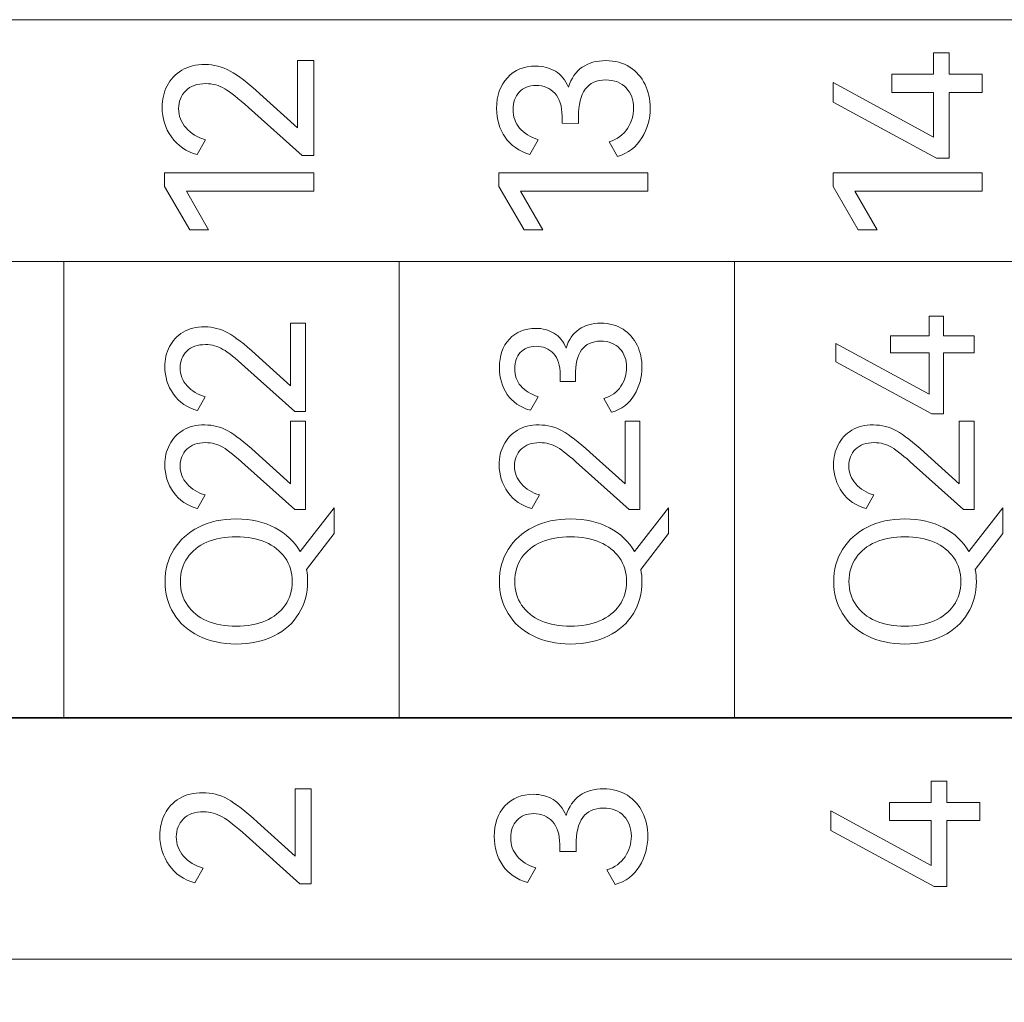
# Model space of a CAD drawing. Header units: millimetres. Extents: x 0 to 427, y 0 to 299.
# Tile 26 of 39: x 133 to 145, y 146 to 158. Entities that reach past the tile are written whole.
import ezdxf

# ---------------------------------------------------------------- set-up
doc = ezdxf.new("R2010")
doc.units = ezdxf.units.MM
doc.header["$LTSCALE"] = 23.1
doc.header["$MEASUREMENT"] = 0
doc.header["$PDSIZE"] = -5
doc.layers.add('IQC尺寸', color=3, linetype='Continuous', lineweight=18)
doc.layers.add('layer 1', color=7, linetype='Continuous')
doc.dimstyles.new('+-0.05', dxfattribs={"dimtxt": 2, "dimasz": 2, "dimexe": 1.25, "dimexo": 0.625, "dimtad": 1, "dimdsep": 46, "dimtxsty": 'Standard', "dimcen": 1.5, "dimdle": 4, "dimadec": 0, "dimazin": 0, "dimtol": 1, "dimtp": 0.05, "dimtm": 0.05, "dimtfac": 1, "dimtmove": 0, "dimatfit": 3, "dimfxl": 1, "dimtolj": 1, "dimarcsym": 0})

# ---------------------------------------------------------------- blocks, each defined once
blk = doc.blocks.new('*D34')
at = {"layer": 'Defpoints', "color": 0}
for p in [(195.984, 164.078), (89.983, 110.187), (195.984, 90.968)]:
    blk.add_point(p, dxfattribs=at)
at = {"layer": 'IQC尺寸', "color": 0, "lineweight": -2}
for p, q in [((195.984, 163.453), (195.984, 89.718)), ((89.983, 109.562), (89.983, 89.718)), ((91.983, 90.968), (193.984, 90.968))]:
    blk.add_line(p, q, dxfattribs=at)
at = {"layer": 'IQC尺寸', "color": 0}
for points in [[(91.983, 91.301), (91.983, 90.635), (89.983, 90.968)], [(193.984, 90.635), (193.984, 91.301), (195.984, 90.968)]]:
    blk.add_solid(points, dxfattribs=at)
at = {"layer": 'IQC尺寸', "color": 0, "insert": (142.984, 92.623), "char_height": 2, "attachment_point": 5}
blk.add_mtext('\\A1;106%%p0.2', dxfattribs=at)

msp = doc.modelspace()

# ---------------------------------------------------------------- linework, layer by layer
at = {"layer": 'layer 1', "lineweight": 9}
for points, knots in [([(125.425, 155.396), (125.425, 155.396), (125.425, 158.328), (125.425, 158.328), (125.425, 158.328), (125.425, 158.328), (162.058, 158.328), (162.058, 158.328), (162.058, 158.328), (162.058, 158.328), (162.058, 155.396), (162.058, 155.396), (162.058, 155.396), (162.058, 155.396), (125.425, 155.396), (125.425, 155.396)], [0, 0, 0, 0, 0.25, 0.25, 0.25, 0.25, 0.5, 0.5, 0.5, 0.5, 0.75, 0.75, 0.75, 0.75, 1, 1, 1, 1]), ([(143.617, 157.667), (143.617, 157.667), (144.123, 157.667), (144.123, 157.667), (144.123, 157.667), (144.123, 157.667), (144.123, 157.926), (144.123, 157.926), (144.123, 157.926), (144.123, 157.926), (144.313, 157.926), (144.313, 157.926), (144.313, 157.926), (144.313, 157.926), (144.313, 157.667), (144.313, 157.667), (144.313, 157.667), (144.313, 157.667), (144.713, 157.667), (144.713, 157.667), (144.713, 157.667), (144.713, 157.667), (144.713, 157.447), (144.713, 157.447), (144.713, 157.447), (144.713, 157.447), (144.313, 157.447), (144.313, 157.447), (144.313, 157.447), (144.313, 157.447), (144.313, 156.647), (144.313, 156.647), (144.313, 156.647), (144.313, 156.647), (144.16, 156.647), (144.16, 156.647), (144.16, 156.647), (144.16, 156.647), (142.903, 157.326), (142.903, 157.326), (142.903, 157.326), (142.903, 157.326), (142.903, 157.566), (142.903, 157.566), (142.903, 157.566), (142.903, 157.566), (144.123, 156.904), (144.123, 156.904), (144.123, 156.904), (144.123, 156.904), (144.123, 157.447), (144.123, 157.447), (144.123, 157.447), (144.123, 157.447), (143.617, 157.447), (143.617, 157.447), (143.617, 157.447), (143.617, 157.447), (143.617, 157.667), (143.617, 157.667)], [0, 0, 0, 0, 0.066667, 0.066667, 0.066667, 0.066667, 0.133333, 0.133333, 0.133333, 0.133333, 0.2, 0.2, 0.2, 0.2, 0.266667, 0.266667, 0.266667, 0.266667, 0.333333, 0.333333, 0.333333, 0.333333, 0.4, 0.4, 0.4, 0.4, 0.466667, 0.466667, 0.466667, 0.466667, 0.533333, 0.533333, 0.533333, 0.533333, 0.6, 0.6, 0.6, 0.6, 0.666667, 0.666667, 0.666667, 0.666667, 0.733333, 0.733333, 0.733333, 0.733333, 0.8, 0.8, 0.8, 0.8, 0.866667, 0.866667, 0.866667, 0.866667, 0.933333, 0.933333, 0.933333, 0.933333, 1, 1, 1, 1]), ([(136.402, 157.015), (136.402, 157.015), (136.402, 157.832), (136.402, 157.832), (136.402, 157.832), (136.402, 157.832), (136.598, 157.832), (136.598, 157.832), (136.598, 157.832), (136.598, 157.832), (136.598, 156.679), (136.598, 156.679), (136.598, 156.679), (136.598, 156.679), (136.457, 156.679), (136.457, 156.679), (136.457, 156.679), (136.457, 156.679), (135.805, 157.264), (135.805, 157.264), (135.805, 157.264), (135.683, 157.374), (135.587, 157.451), (135.517, 157.491), (135.517, 157.491), (135.448, 157.532), (135.371, 157.553), (135.289, 157.553), (135.289, 157.553), (135.183, 157.553), (135.101, 157.524), (135.044, 157.467), (135.044, 157.467), (134.987, 157.41), (134.958, 157.337), (134.958, 157.249), (134.958, 157.249), (134.958, 157.161), (134.988, 157.082), (135.048, 157.015), (135.048, 157.015), (135.108, 156.948), (135.188, 156.899), (135.286, 156.869), (135.286, 156.869), (135.286, 156.869), (135.185, 156.691), (135.185, 156.691), (135.185, 156.691), (135.05, 156.728), (134.945, 156.799), (134.87, 156.906), (134.87, 156.906), (134.795, 157.013), (134.758, 157.133), (134.758, 157.264), (134.758, 157.264), (134.758, 157.36), (134.778, 157.447), (134.818, 157.526), (134.818, 157.526), (134.859, 157.605), (134.918, 157.668), (134.996, 157.715), (134.996, 157.715), (135.074, 157.762), (135.169, 157.785), (135.279, 157.785), (135.279, 157.785), (135.386, 157.785), (135.488, 157.758), (135.583, 157.706), (135.583, 157.706), (135.678, 157.654), (135.799, 157.56), (135.943, 157.43), (135.943, 157.43), (135.943, 157.43), (136.402, 157.015), (136.402, 157.015)], [0, 0, 0, 0, 0.05, 0.05, 0.05, 0.05, 0.1, 0.1, 0.1, 0.1, 0.15, 0.15, 0.15, 0.15, 0.2, 0.2, 0.2, 0.2, 0.25, 0.25, 0.25, 0.25, 0.3, 0.3, 0.3, 0.3, 0.35, 0.35, 0.35, 0.35, 0.4, 0.4, 0.4, 0.4, 0.45, 0.45, 0.45, 0.45, 0.5, 0.5, 0.5, 0.5, 0.55, 0.55, 0.55, 0.55, 0.6, 0.6, 0.6, 0.6, 0.65, 0.65, 0.65, 0.65, 0.7, 0.7, 0.7, 0.7, 0.75, 0.75, 0.75, 0.75, 0.8, 0.8, 0.8, 0.8, 0.85, 0.85, 0.85, 0.85, 0.9, 0.9, 0.9, 0.9, 0.95, 0.95, 0.95, 0.95, 1, 1, 1, 1]), ([(139.69, 157.509), (139.724, 157.617), (139.78, 157.698), (139.858, 157.752), (139.858, 157.752), (139.935, 157.805), (140.031, 157.832), (140.144, 157.832), (140.144, 157.832), (140.256, 157.832), (140.353, 157.805), (140.434, 157.753), (140.434, 157.753), (140.515, 157.701), (140.578, 157.63), (140.62, 157.543), (140.62, 157.543), (140.661, 157.457), (140.683, 157.361), (140.683, 157.257), (140.683, 157.257), (140.683, 157.125), (140.649, 157.004), (140.581, 156.893), (140.581, 156.893), (140.514, 156.782), (140.415, 156.707), (140.285, 156.669), (140.285, 156.669), (140.285, 156.669), (140.184, 156.847), (140.184, 156.847), (140.184, 156.847), (140.282, 156.878), (140.357, 156.933), (140.407, 157.009), (140.407, 157.009), (140.457, 157.085), (140.482, 157.168), (140.482, 157.257), (140.482, 157.257), (140.482, 157.354), (140.452, 157.436), (140.392, 157.5), (140.392, 157.5), (140.333, 157.565), (140.249, 157.598), (140.142, 157.598), (140.142, 157.598), (139.921, 157.598), (139.811, 157.446), (139.811, 157.146), (139.811, 157.146), (139.811, 157.146), (139.811, 157.069), (139.811, 157.069), (139.811, 157.069), (139.811, 157.069), (139.613, 157.072), (139.613, 157.072), (139.613, 157.072), (139.613, 157.072), (139.613, 157.158), (139.613, 157.158), (139.613, 157.158), (139.613, 157.28), (139.583, 157.373), (139.524, 157.436), (139.524, 157.436), (139.466, 157.499), (139.389, 157.531), (139.297, 157.531), (139.297, 157.531), (139.21, 157.531), (139.142, 157.504), (139.092, 157.449), (139.092, 157.449), (139.043, 157.395), (139.018, 157.325), (139.018, 157.24), (139.018, 157.24), (139.018, 157.151), (139.045, 157.075), (139.097, 157.014), (139.097, 157.014), (139.149, 156.952), (139.226, 156.905), (139.324, 156.872), (139.324, 156.872), (139.324, 156.872), (139.223, 156.694), (139.223, 156.694), (139.223, 156.694), (139.09, 156.733), (138.988, 156.803), (138.921, 156.903), (138.921, 156.903), (138.853, 157.002), (138.818, 157.119), (138.818, 157.252), (138.818, 157.252), (138.818, 157.407), (138.862, 157.531), (138.949, 157.625), (138.949, 157.625), (139.036, 157.719), (139.151, 157.766), (139.292, 157.766), (139.292, 157.766), (139.383, 157.766), (139.463, 157.744), (139.532, 157.703), (139.532, 157.703), (139.601, 157.661), (139.654, 157.596), (139.69, 157.509)], [0, 0, 0, 0, 0.034483, 0.034483, 0.034483, 0.034483, 0.068966, 0.068966, 0.068966, 0.068966, 0.103448, 0.103448, 0.103448, 0.103448, 0.137931, 0.137931, 0.137931, 0.137931, 0.172414, 0.172414, 0.172414, 0.172414, 0.206897, 0.206897, 0.206897, 0.206897, 0.241379, 0.241379, 0.241379, 0.241379, 0.275862, 0.275862, 0.275862, 0.275862, 0.310345, 0.310345, 0.310345, 0.310345, 0.344828, 0.344828, 0.344828, 0.344828, 0.37931, 0.37931, 0.37931, 0.37931, 0.413793, 0.413793, 0.413793, 0.413793, 0.448276, 0.448276, 0.448276, 0.448276, 0.482759, 0.482759, 0.482759, 0.482759, 0.517241, 0.517241, 0.517241, 0.517241, 0.551724, 0.551724, 0.551724, 0.551724, 0.586207, 0.586207, 0.586207, 0.586207, 0.62069, 0.62069, 0.62069, 0.62069, 0.655172, 0.655172, 0.655172, 0.655172, 0.689655, 0.689655, 0.689655, 0.689655, 0.724138, 0.724138, 0.724138, 0.724138, 0.758621, 0.758621, 0.758621, 0.758621, 0.793103, 0.793103, 0.793103, 0.793103, 0.827586, 0.827586, 0.827586, 0.827586, 0.862069, 0.862069, 0.862069, 0.862069, 0.896552, 0.896552, 0.896552, 0.896552, 0.931034, 0.931034, 0.931034, 0.931034, 0.965517, 0.965517, 0.965517, 0.965517, 1, 1, 1, 1]), ([(135.321, 155.778), (135.321, 155.778), (135.094, 155.778), (135.094, 155.778), (135.094, 155.778), (135.094, 155.778), (134.787, 156.304), (134.787, 156.304), (134.787, 156.304), (134.787, 156.304), (134.787, 156.472), (134.787, 156.472), (134.787, 156.472), (134.787, 156.472), (136.598, 156.472), (136.598, 156.472), (136.598, 156.472), (136.598, 156.472), (136.598, 156.249), (136.598, 156.249), (136.598, 156.249), (136.598, 156.249), (135.052, 156.249), (135.052, 156.249), (135.052, 156.249), (135.052, 156.249), (135.321, 155.778), (135.321, 155.778)], [0, 0, 0, 0, 0.142857, 0.142857, 0.142857, 0.142857, 0.285714, 0.285714, 0.285714, 0.285714, 0.428571, 0.428571, 0.428571, 0.428571, 0.571429, 0.571429, 0.571429, 0.571429, 0.714286, 0.714286, 0.714286, 0.714286, 0.857143, 0.857143, 0.857143, 0.857143, 1, 1, 1, 1]), ([(139.379, 155.778), (139.379, 155.778), (139.151, 155.778), (139.151, 155.778), (139.151, 155.778), (139.151, 155.778), (138.845, 156.304), (138.845, 156.304), (138.845, 156.304), (138.845, 156.304), (138.845, 156.472), (138.845, 156.472), (138.845, 156.472), (138.845, 156.472), (140.655, 156.472), (140.655, 156.472), (140.655, 156.472), (140.655, 156.472), (140.655, 156.249), (140.655, 156.249), (140.655, 156.249), (140.655, 156.249), (139.11, 156.249), (139.11, 156.249), (139.11, 156.249), (139.11, 156.249), (139.379, 155.778), (139.379, 155.778)], [0, 0, 0, 0, 0.142857, 0.142857, 0.142857, 0.142857, 0.285714, 0.285714, 0.285714, 0.285714, 0.428571, 0.428571, 0.428571, 0.428571, 0.571429, 0.571429, 0.571429, 0.571429, 0.714286, 0.714286, 0.714286, 0.714286, 0.857143, 0.857143, 0.857143, 0.857143, 1, 1, 1, 1]), ([(143.436, 155.778), (143.436, 155.778), (143.209, 155.778), (143.209, 155.778), (143.209, 155.778), (143.209, 155.778), (142.903, 156.304), (142.903, 156.304), (142.903, 156.304), (142.903, 156.304), (142.903, 156.472), (142.903, 156.472), (142.903, 156.472), (142.903, 156.472), (144.713, 156.472), (144.713, 156.472), (144.713, 156.472), (144.713, 156.472), (144.713, 156.249), (144.713, 156.249), (144.713, 156.249), (144.713, 156.249), (143.167, 156.249), (143.167, 156.249), (143.167, 156.249), (143.167, 156.249), (143.436, 155.778), (143.436, 155.778)], [0, 0, 0, 0, 0.142857, 0.142857, 0.142857, 0.142857, 0.285714, 0.285714, 0.285714, 0.285714, 0.428571, 0.428571, 0.428571, 0.428571, 0.571429, 0.571429, 0.571429, 0.571429, 0.714286, 0.714286, 0.714286, 0.714286, 0.857143, 0.857143, 0.857143, 0.857143, 1, 1, 1, 1]), ([(162.058, 155.396), (162.058, 155.396), (157.987, 155.396), (157.987, 155.396), (157.987, 155.396), (157.987, 155.396), (153.917, 155.396), (153.917, 155.396), (153.917, 155.396), (153.917, 155.396), (149.847, 155.396), (149.847, 155.396), (149.847, 155.396), (149.847, 155.396), (145.776, 155.396), (145.776, 155.396), (145.776, 155.396), (145.776, 155.396), (141.706, 155.396), (141.706, 155.396), (141.706, 155.396), (141.706, 155.396), (137.636, 155.396), (137.636, 155.396), (137.636, 155.396), (137.636, 155.396), (133.565, 155.396), (133.565, 155.396), (133.565, 155.396), (133.565, 155.396), (129.495, 155.396), (129.495, 155.396), (129.495, 155.396), (129.495, 155.396), (125.425, 155.396), (125.425, 155.396)], [0, 0, 0, 0, 0.111111, 0.111111, 0.111111, 0.111111, 0.222222, 0.222222, 0.222222, 0.222222, 0.333333, 0.333333, 0.333333, 0.333333, 0.444444, 0.444444, 0.444444, 0.444444, 0.555556, 0.555556, 0.555556, 0.555556, 0.666667, 0.666667, 0.666667, 0.666667, 0.777778, 0.777778, 0.777778, 0.777778, 0.888889, 0.888889, 0.888889, 0.888889, 1, 1, 1, 1]), ([(143.599, 154.491), (143.599, 154.491), (144.069, 154.491), (144.069, 154.491), (144.069, 154.491), (144.069, 154.491), (144.069, 154.732), (144.069, 154.732), (144.069, 154.732), (144.069, 154.732), (144.245, 154.732), (144.245, 154.732), (144.245, 154.732), (144.245, 154.732), (144.245, 154.491), (144.245, 154.491), (144.245, 154.491), (144.245, 154.491), (144.617, 154.491), (144.617, 154.491), (144.617, 154.491), (144.617, 154.491), (144.617, 154.287), (144.617, 154.287), (144.617, 154.287), (144.617, 154.287), (144.245, 154.287), (144.245, 154.287), (144.245, 154.287), (144.245, 154.287), (144.245, 153.544), (144.245, 153.544), (144.245, 153.544), (144.245, 153.544), (144.103, 153.544), (144.103, 153.544), (144.103, 153.544), (144.103, 153.544), (142.936, 154.175), (142.936, 154.175), (142.936, 154.175), (142.936, 154.175), (142.936, 154.397), (142.936, 154.397), (142.936, 154.397), (142.936, 154.397), (144.069, 153.783), (144.069, 153.783), (144.069, 153.783), (144.069, 153.783), (144.069, 154.287), (144.069, 154.287), (144.069, 154.287), (144.069, 154.287), (143.599, 154.287), (143.599, 154.287), (143.599, 154.287), (143.599, 154.287), (143.599, 154.491), (143.599, 154.491)], [0, 0, 0, 0, 0.066667, 0.066667, 0.066667, 0.066667, 0.133333, 0.133333, 0.133333, 0.133333, 0.2, 0.2, 0.2, 0.2, 0.266667, 0.266667, 0.266667, 0.266667, 0.333333, 0.333333, 0.333333, 0.333333, 0.4, 0.4, 0.4, 0.4, 0.466667, 0.466667, 0.466667, 0.466667, 0.533333, 0.533333, 0.533333, 0.533333, 0.6, 0.6, 0.6, 0.6, 0.666667, 0.666667, 0.666667, 0.666667, 0.733333, 0.733333, 0.733333, 0.733333, 0.8, 0.8, 0.8, 0.8, 0.866667, 0.866667, 0.866667, 0.866667, 0.933333, 0.933333, 0.933333, 0.933333, 1, 1, 1, 1]), ([(136.318, 153.886), (136.318, 153.886), (136.318, 154.645), (136.318, 154.645), (136.318, 154.645), (136.318, 154.645), (136.499, 154.645), (136.499, 154.645), (136.499, 154.645), (136.499, 154.645), (136.499, 153.574), (136.499, 153.574), (136.499, 153.574), (136.499, 153.574), (136.368, 153.574), (136.368, 153.574), (136.368, 153.574), (136.368, 153.574), (135.763, 154.117), (135.763, 154.117), (135.763, 154.117), (135.65, 154.22), (135.561, 154.29), (135.496, 154.328), (135.496, 154.328), (135.431, 154.367), (135.36, 154.386), (135.284, 154.386), (135.284, 154.386), (135.186, 154.386), (135.11, 154.359), (135.057, 154.306), (135.057, 154.306), (135.003, 154.252), (134.976, 154.185), (134.976, 154.104), (134.976, 154.104), (134.976, 154.021), (135.004, 153.949), (135.06, 153.886), (135.06, 153.886), (135.116, 153.823), (135.19, 153.778), (135.281, 153.751), (135.281, 153.751), (135.281, 153.751), (135.187, 153.585), (135.187, 153.585), (135.187, 153.585), (135.062, 153.619), (134.965, 153.686), (134.895, 153.785), (134.895, 153.785), (134.825, 153.884), (134.791, 153.995), (134.791, 154.117), (134.791, 154.117), (134.791, 154.206), (134.809, 154.287), (134.847, 154.361), (134.847, 154.361), (134.884, 154.434), (134.939, 154.492), (135.012, 154.536), (135.012, 154.536), (135.085, 154.58), (135.172, 154.601), (135.275, 154.601), (135.275, 154.601), (135.374, 154.601), (135.468, 154.577), (135.557, 154.528), (135.557, 154.528), (135.645, 154.479), (135.757, 154.393), (135.891, 154.271), (135.891, 154.271), (135.891, 154.271), (136.318, 153.886), (136.318, 153.886)], [0, 0, 0, 0, 0.05, 0.05, 0.05, 0.05, 0.1, 0.1, 0.1, 0.1, 0.15, 0.15, 0.15, 0.15, 0.2, 0.2, 0.2, 0.2, 0.25, 0.25, 0.25, 0.25, 0.3, 0.3, 0.3, 0.3, 0.35, 0.35, 0.35, 0.35, 0.4, 0.4, 0.4, 0.4, 0.45, 0.45, 0.45, 0.45, 0.5, 0.5, 0.5, 0.5, 0.55, 0.55, 0.55, 0.55, 0.6, 0.6, 0.6, 0.6, 0.65, 0.65, 0.65, 0.65, 0.7, 0.7, 0.7, 0.7, 0.75, 0.75, 0.75, 0.75, 0.8, 0.8, 0.8, 0.8, 0.85, 0.85, 0.85, 0.85, 0.9, 0.9, 0.9, 0.9, 0.95, 0.95, 0.95, 0.95, 1, 1, 1, 1]), ([(139.661, 154.344), (139.693, 154.445), (139.745, 154.521), (139.817, 154.57), (139.817, 154.57), (139.889, 154.62), (139.978, 154.645), (140.083, 154.645), (140.083, 154.645), (140.187, 154.645), (140.277, 154.62), (140.353, 154.572), (140.353, 154.572), (140.428, 154.523), (140.486, 154.458), (140.525, 154.377), (140.525, 154.377), (140.564, 154.296), (140.583, 154.207), (140.583, 154.111), (140.583, 154.111), (140.583, 153.988), (140.552, 153.876), (140.489, 153.772), (140.489, 153.772), (140.426, 153.669), (140.335, 153.6), (140.214, 153.565), (140.214, 153.565), (140.214, 153.565), (140.12, 153.73), (140.12, 153.73), (140.12, 153.73), (140.212, 153.759), (140.281, 153.809), (140.327, 153.88), (140.327, 153.88), (140.374, 153.951), (140.397, 154.028), (140.397, 154.111), (140.397, 154.111), (140.397, 154.201), (140.369, 154.276), (140.314, 154.336), (140.314, 154.336), (140.258, 154.397), (140.18, 154.427), (140.081, 154.427), (140.081, 154.427), (139.876, 154.427), (139.774, 154.287), (139.774, 154.007), (139.774, 154.007), (139.774, 154.007), (139.774, 153.936), (139.774, 153.936), (139.774, 153.936), (139.774, 153.936), (139.59, 153.939), (139.59, 153.939), (139.59, 153.939), (139.59, 153.939), (139.59, 154.019), (139.59, 154.019), (139.59, 154.019), (139.59, 154.132), (139.563, 154.218), (139.508, 154.277), (139.508, 154.277), (139.453, 154.336), (139.382, 154.365), (139.297, 154.365), (139.297, 154.365), (139.216, 154.365), (139.152, 154.34), (139.106, 154.289), (139.106, 154.289), (139.06, 154.239), (139.038, 154.174), (139.038, 154.095), (139.038, 154.095), (139.038, 154.012), (139.062, 153.942), (139.111, 153.885), (139.111, 153.885), (139.16, 153.827), (139.23, 153.783), (139.322, 153.753), (139.322, 153.753), (139.322, 153.753), (139.228, 153.588), (139.228, 153.588), (139.228, 153.588), (139.104, 153.624), (139.01, 153.689), (138.947, 153.782), (138.947, 153.782), (138.884, 153.874), (138.852, 153.982), (138.852, 154.106), (138.852, 154.106), (138.852, 154.25), (138.892, 154.365), (138.973, 154.452), (138.973, 154.452), (139.054, 154.539), (139.161, 154.583), (139.292, 154.583), (139.292, 154.583), (139.376, 154.583), (139.45, 154.563), (139.514, 154.524), (139.514, 154.524), (139.579, 154.486), (139.628, 154.426), (139.661, 154.344)], [0, 0, 0, 0, 0.034483, 0.034483, 0.034483, 0.034483, 0.068966, 0.068966, 0.068966, 0.068966, 0.103448, 0.103448, 0.103448, 0.103448, 0.137931, 0.137931, 0.137931, 0.137931, 0.172414, 0.172414, 0.172414, 0.172414, 0.206897, 0.206897, 0.206897, 0.206897, 0.241379, 0.241379, 0.241379, 0.241379, 0.275862, 0.275862, 0.275862, 0.275862, 0.310345, 0.310345, 0.310345, 0.310345, 0.344828, 0.344828, 0.344828, 0.344828, 0.37931, 0.37931, 0.37931, 0.37931, 0.413793, 0.413793, 0.413793, 0.413793, 0.448276, 0.448276, 0.448276, 0.448276, 0.482759, 0.482759, 0.482759, 0.482759, 0.517241, 0.517241, 0.517241, 0.517241, 0.551724, 0.551724, 0.551724, 0.551724, 0.586207, 0.586207, 0.586207, 0.586207, 0.62069, 0.62069, 0.62069, 0.62069, 0.655172, 0.655172, 0.655172, 0.655172, 0.689655, 0.689655, 0.689655, 0.689655, 0.724138, 0.724138, 0.724138, 0.724138, 0.758621, 0.758621, 0.758621, 0.758621, 0.793103, 0.793103, 0.793103, 0.793103, 0.827586, 0.827586, 0.827586, 0.827586, 0.862069, 0.862069, 0.862069, 0.862069, 0.896552, 0.896552, 0.896552, 0.896552, 0.931034, 0.931034, 0.931034, 0.931034, 0.965517, 0.965517, 0.965517, 0.965517, 1, 1, 1, 1]), ([(136.318, 152.696), (136.318, 152.696), (136.318, 153.455), (136.318, 153.455), (136.318, 153.455), (136.318, 153.455), (136.499, 153.455), (136.499, 153.455), (136.499, 153.455), (136.499, 153.455), (136.499, 152.384), (136.499, 152.384), (136.499, 152.384), (136.499, 152.384), (136.368, 152.384), (136.368, 152.384), (136.368, 152.384), (136.368, 152.384), (135.763, 152.928), (135.763, 152.928), (135.763, 152.928), (135.65, 153.03), (135.561, 153.1), (135.496, 153.139), (135.496, 153.139), (135.431, 153.177), (135.36, 153.196), (135.284, 153.196), (135.284, 153.196), (135.186, 153.196), (135.11, 153.169), (135.057, 153.116), (135.057, 153.116), (135.003, 153.062), (134.976, 152.995), (134.976, 152.914), (134.976, 152.914), (134.976, 152.831), (135.004, 152.759), (135.06, 152.696), (135.06, 152.696), (135.116, 152.633), (135.19, 152.588), (135.281, 152.561), (135.281, 152.561), (135.281, 152.561), (135.187, 152.396), (135.187, 152.396), (135.187, 152.396), (135.062, 152.429), (134.965, 152.496), (134.895, 152.595), (134.895, 152.595), (134.825, 152.694), (134.791, 152.805), (134.791, 152.928), (134.791, 152.928), (134.791, 153.016), (134.809, 153.097), (134.847, 153.171), (134.847, 153.171), (134.884, 153.244), (134.939, 153.302), (135.012, 153.346), (135.012, 153.346), (135.085, 153.39), (135.172, 153.411), (135.275, 153.411), (135.275, 153.411), (135.374, 153.411), (135.468, 153.387), (135.557, 153.338), (135.557, 153.338), (135.645, 153.289), (135.757, 153.204), (135.891, 153.081), (135.891, 153.081), (135.891, 153.081), (136.318, 152.696), (136.318, 152.696)], [0, 0, 0, 0, 0.05, 0.05, 0.05, 0.05, 0.1, 0.1, 0.1, 0.1, 0.15, 0.15, 0.15, 0.15, 0.2, 0.2, 0.2, 0.2, 0.25, 0.25, 0.25, 0.25, 0.3, 0.3, 0.3, 0.3, 0.35, 0.35, 0.35, 0.35, 0.4, 0.4, 0.4, 0.4, 0.45, 0.45, 0.45, 0.45, 0.5, 0.5, 0.5, 0.5, 0.55, 0.55, 0.55, 0.55, 0.6, 0.6, 0.6, 0.6, 0.65, 0.65, 0.65, 0.65, 0.7, 0.7, 0.7, 0.7, 0.75, 0.75, 0.75, 0.75, 0.8, 0.8, 0.8, 0.8, 0.85, 0.85, 0.85, 0.85, 0.9, 0.9, 0.9, 0.9, 0.95, 0.95, 0.95, 0.95, 1, 1, 1, 1]), ([(140.377, 152.696), (140.377, 152.696), (140.377, 153.455), (140.377, 153.455), (140.377, 153.455), (140.377, 153.455), (140.558, 153.455), (140.558, 153.455), (140.558, 153.455), (140.558, 153.455), (140.558, 152.384), (140.558, 152.384), (140.558, 152.384), (140.558, 152.384), (140.427, 152.384), (140.427, 152.384), (140.427, 152.384), (140.427, 152.384), (139.822, 152.928), (139.822, 152.928), (139.822, 152.928), (139.709, 153.03), (139.62, 153.1), (139.555, 153.139), (139.555, 153.139), (139.49, 153.177), (139.419, 153.196), (139.343, 153.196), (139.343, 153.196), (139.245, 153.196), (139.169, 153.169), (139.115, 153.116), (139.115, 153.116), (139.062, 153.062), (139.035, 152.995), (139.035, 152.914), (139.035, 152.914), (139.035, 152.831), (139.063, 152.759), (139.119, 152.696), (139.119, 152.696), (139.175, 152.633), (139.248, 152.588), (139.34, 152.561), (139.34, 152.561), (139.34, 152.561), (139.246, 152.396), (139.246, 152.396), (139.246, 152.396), (139.121, 152.429), (139.023, 152.496), (138.954, 152.595), (138.954, 152.595), (138.884, 152.694), (138.849, 152.805), (138.849, 152.928), (138.849, 152.928), (138.849, 153.016), (138.868, 153.097), (138.906, 153.171), (138.906, 153.171), (138.943, 153.244), (138.998, 153.302), (139.071, 153.346), (139.071, 153.346), (139.143, 153.39), (139.231, 153.411), (139.333, 153.411), (139.333, 153.411), (139.433, 153.411), (139.527, 153.387), (139.615, 153.338), (139.615, 153.338), (139.704, 153.289), (139.816, 153.204), (139.95, 153.081), (139.95, 153.081), (139.95, 153.081), (140.377, 152.696), (140.377, 152.696)], [0, 0, 0, 0, 0.05, 0.05, 0.05, 0.05, 0.1, 0.1, 0.1, 0.1, 0.15, 0.15, 0.15, 0.15, 0.2, 0.2, 0.2, 0.2, 0.25, 0.25, 0.25, 0.25, 0.3, 0.3, 0.3, 0.3, 0.35, 0.35, 0.35, 0.35, 0.4, 0.4, 0.4, 0.4, 0.45, 0.45, 0.45, 0.45, 0.5, 0.5, 0.5, 0.5, 0.55, 0.55, 0.55, 0.55, 0.6, 0.6, 0.6, 0.6, 0.65, 0.65, 0.65, 0.65, 0.7, 0.7, 0.7, 0.7, 0.75, 0.75, 0.75, 0.75, 0.8, 0.8, 0.8, 0.8, 0.85, 0.85, 0.85, 0.85, 0.9, 0.9, 0.9, 0.9, 0.95, 0.95, 0.95, 0.95, 1, 1, 1, 1]), ([(144.435, 152.696), (144.435, 152.696), (144.435, 153.455), (144.435, 153.455), (144.435, 153.455), (144.435, 153.455), (144.617, 153.455), (144.617, 153.455), (144.617, 153.455), (144.617, 153.455), (144.617, 152.384), (144.617, 152.384), (144.617, 152.384), (144.617, 152.384), (144.486, 152.384), (144.486, 152.384), (144.486, 152.384), (144.486, 152.384), (143.881, 152.928), (143.881, 152.928), (143.881, 152.928), (143.767, 153.03), (143.678, 153.1), (143.613, 153.139), (143.613, 153.139), (143.548, 153.177), (143.478, 153.196), (143.401, 153.196), (143.401, 153.196), (143.303, 153.196), (143.228, 153.169), (143.174, 153.116), (143.174, 153.116), (143.121, 153.062), (143.094, 152.995), (143.094, 152.914), (143.094, 152.914), (143.094, 152.831), (143.122, 152.759), (143.178, 152.696), (143.178, 152.696), (143.234, 152.633), (143.307, 152.588), (143.399, 152.561), (143.399, 152.561), (143.399, 152.561), (143.305, 152.396), (143.305, 152.396), (143.305, 152.396), (143.18, 152.429), (143.082, 152.496), (143.013, 152.595), (143.013, 152.595), (142.943, 152.694), (142.908, 152.805), (142.908, 152.928), (142.908, 152.928), (142.908, 153.016), (142.927, 153.097), (142.964, 153.171), (142.964, 153.171), (143.002, 153.244), (143.057, 153.302), (143.13, 153.346), (143.13, 153.346), (143.202, 153.39), (143.29, 153.411), (143.392, 153.411), (143.392, 153.411), (143.492, 153.411), (143.586, 153.387), (143.674, 153.338), (143.674, 153.338), (143.763, 153.289), (143.874, 153.204), (144.009, 153.081), (144.009, 153.081), (144.009, 153.081), (144.435, 152.696), (144.435, 152.696)], [0, 0, 0, 0, 0.05, 0.05, 0.05, 0.05, 0.1, 0.1, 0.1, 0.1, 0.15, 0.15, 0.15, 0.15, 0.2, 0.2, 0.2, 0.2, 0.25, 0.25, 0.25, 0.25, 0.3, 0.3, 0.3, 0.3, 0.35, 0.35, 0.35, 0.35, 0.4, 0.4, 0.4, 0.4, 0.45, 0.45, 0.45, 0.45, 0.5, 0.5, 0.5, 0.5, 0.55, 0.55, 0.55, 0.55, 0.6, 0.6, 0.6, 0.6, 0.65, 0.65, 0.65, 0.65, 0.7, 0.7, 0.7, 0.7, 0.75, 0.75, 0.75, 0.75, 0.8, 0.8, 0.8, 0.8, 0.85, 0.85, 0.85, 0.85, 0.9, 0.9, 0.9, 0.9, 0.95, 0.95, 0.95, 0.95, 1, 1, 1, 1]), ([(136.848, 152.403), (136.848, 152.403), (136.848, 152.095), (136.848, 152.095), (136.848, 152.095), (136.848, 152.095), (136.511, 151.655), (136.511, 151.655), (136.511, 151.655), (136.52, 151.608), (136.524, 151.56), (136.524, 151.511), (136.524, 151.511), (136.524, 151.367), (136.489, 151.237), (136.419, 151.122), (136.419, 151.122), (136.348, 151.007), (136.248, 150.916), (136.116, 150.85), (136.116, 150.85), (135.985, 150.785), (135.832, 150.752), (135.657, 150.752), (135.657, 150.752), (135.485, 150.752), (135.333, 150.785), (135.201, 150.85), (135.201, 150.85), (135.07, 150.916), (134.969, 151.007), (134.898, 151.122), (134.898, 151.122), (134.828, 151.237), (134.793, 151.367), (134.793, 151.511), (134.793, 151.511), (134.793, 151.654), (134.829, 151.784), (134.9, 151.899), (134.9, 151.899), (134.971, 152.015), (135.072, 152.105), (135.202, 152.171), (135.202, 152.171), (135.333, 152.237), (135.485, 152.27), (135.657, 152.27), (135.657, 152.27), (135.838, 152.27), (135.995, 152.234), (136.129, 152.163), (136.129, 152.163), (136.262, 152.092), (136.364, 151.995), (136.433, 151.873), (136.433, 151.873), (136.433, 151.873), (136.848, 152.403), (136.848, 152.403)], [0, 0, 0, 0, 0.066667, 0.066667, 0.066667, 0.066667, 0.133333, 0.133333, 0.133333, 0.133333, 0.2, 0.2, 0.2, 0.2, 0.266667, 0.266667, 0.266667, 0.266667, 0.333333, 0.333333, 0.333333, 0.333333, 0.4, 0.4, 0.4, 0.4, 0.466667, 0.466667, 0.466667, 0.466667, 0.533333, 0.533333, 0.533333, 0.533333, 0.6, 0.6, 0.6, 0.6, 0.666667, 0.666667, 0.666667, 0.666667, 0.733333, 0.733333, 0.733333, 0.733333, 0.8, 0.8, 0.8, 0.8, 0.866667, 0.866667, 0.866667, 0.866667, 0.933333, 0.933333, 0.933333, 0.933333, 1, 1, 1, 1]), ([(140.906, 152.403), (140.906, 152.403), (140.906, 152.095), (140.906, 152.095), (140.906, 152.095), (140.906, 152.095), (140.569, 151.655), (140.569, 151.655), (140.569, 151.655), (140.578, 151.608), (140.583, 151.56), (140.583, 151.511), (140.583, 151.511), (140.583, 151.367), (140.548, 151.237), (140.478, 151.122), (140.478, 151.122), (140.407, 151.007), (140.306, 150.916), (140.175, 150.85), (140.175, 150.85), (140.043, 150.785), (139.891, 150.752), (139.716, 150.752), (139.716, 150.752), (139.544, 150.752), (139.391, 150.785), (139.26, 150.85), (139.26, 150.85), (139.128, 150.916), (139.028, 151.007), (138.957, 151.122), (138.957, 151.122), (138.887, 151.237), (138.852, 151.367), (138.852, 151.511), (138.852, 151.511), (138.852, 151.654), (138.887, 151.784), (138.958, 151.899), (138.958, 151.899), (139.029, 152.015), (139.13, 152.105), (139.261, 152.171), (139.261, 152.171), (139.392, 152.237), (139.544, 152.27), (139.716, 152.27), (139.716, 152.27), (139.897, 152.27), (140.054, 152.234), (140.188, 152.163), (140.188, 152.163), (140.321, 152.092), (140.423, 151.995), (140.491, 151.873), (140.491, 151.873), (140.491, 151.873), (140.906, 152.403), (140.906, 152.403)], [0, 0, 0, 0, 0.066667, 0.066667, 0.066667, 0.066667, 0.133333, 0.133333, 0.133333, 0.133333, 0.2, 0.2, 0.2, 0.2, 0.266667, 0.266667, 0.266667, 0.266667, 0.333333, 0.333333, 0.333333, 0.333333, 0.4, 0.4, 0.4, 0.4, 0.466667, 0.466667, 0.466667, 0.466667, 0.533333, 0.533333, 0.533333, 0.533333, 0.6, 0.6, 0.6, 0.6, 0.666667, 0.666667, 0.666667, 0.666667, 0.733333, 0.733333, 0.733333, 0.733333, 0.8, 0.8, 0.8, 0.8, 0.866667, 0.866667, 0.866667, 0.866667, 0.933333, 0.933333, 0.933333, 0.933333, 1, 1, 1, 1]), ([(144.965, 152.403), (144.965, 152.403), (144.965, 152.095), (144.965, 152.095), (144.965, 152.095), (144.965, 152.095), (144.628, 151.655), (144.628, 151.655), (144.628, 151.655), (144.637, 151.608), (144.642, 151.56), (144.642, 151.511), (144.642, 151.511), (144.642, 151.367), (144.607, 151.237), (144.536, 151.122), (144.536, 151.122), (144.466, 151.007), (144.365, 150.916), (144.234, 150.85), (144.234, 150.85), (144.102, 150.785), (143.949, 150.752), (143.775, 150.752), (143.775, 150.752), (143.602, 150.752), (143.45, 150.785), (143.319, 150.85), (143.319, 150.85), (143.187, 150.916), (143.086, 151.007), (143.016, 151.122), (143.016, 151.122), (142.946, 151.237), (142.911, 151.367), (142.911, 151.511), (142.911, 151.511), (142.911, 151.654), (142.946, 151.784), (143.017, 151.899), (143.017, 151.899), (143.088, 152.015), (143.189, 152.105), (143.32, 152.171), (143.32, 152.171), (143.451, 152.237), (143.602, 152.27), (143.775, 152.27), (143.775, 152.27), (143.955, 152.27), (144.113, 152.234), (144.246, 152.163), (144.246, 152.163), (144.38, 152.092), (144.481, 151.995), (144.55, 151.873), (144.55, 151.873), (144.55, 151.873), (144.965, 152.403), (144.965, 152.403)], [0, 0, 0, 0, 0.066667, 0.066667, 0.066667, 0.066667, 0.133333, 0.133333, 0.133333, 0.133333, 0.2, 0.2, 0.2, 0.2, 0.266667, 0.266667, 0.266667, 0.266667, 0.333333, 0.333333, 0.333333, 0.333333, 0.4, 0.4, 0.4, 0.4, 0.466667, 0.466667, 0.466667, 0.466667, 0.533333, 0.533333, 0.533333, 0.533333, 0.6, 0.6, 0.6, 0.6, 0.666667, 0.666667, 0.666667, 0.666667, 0.733333, 0.733333, 0.733333, 0.733333, 0.8, 0.8, 0.8, 0.8, 0.866667, 0.866667, 0.866667, 0.866667, 0.933333, 0.933333, 0.933333, 0.933333, 1, 1, 1, 1]), ([(135.657, 150.967), (135.79, 150.967), (135.908, 150.989), (136.011, 151.033), (136.011, 151.033), (136.113, 151.076), (136.193, 151.139), (136.25, 151.222), (136.25, 151.222), (136.308, 151.304), (136.336, 151.401), (136.336, 151.511), (136.336, 151.511), (136.336, 151.621), (136.308, 151.717), (136.25, 151.799), (136.25, 151.799), (136.193, 151.88), (136.113, 151.943), (136.011, 151.988), (136.011, 151.988), (135.908, 152.032), (135.79, 152.054), (135.657, 152.054), (135.657, 152.054), (135.523, 152.054), (135.404, 152.032), (135.302, 151.988), (135.302, 151.988), (135.2, 151.943), (135.12, 151.88), (135.064, 151.799), (135.064, 151.799), (135.007, 151.717), (134.979, 151.621), (134.979, 151.511), (134.979, 151.511), (134.979, 151.401), (135.007, 151.305), (135.064, 151.223), (135.064, 151.223), (135.12, 151.141), (135.2, 151.078), (135.302, 151.034), (135.302, 151.034), (135.404, 150.989), (135.523, 150.967), (135.657, 150.967)], [0, 0, 0, 0, 0.083333, 0.083333, 0.083333, 0.083333, 0.166667, 0.166667, 0.166667, 0.166667, 0.25, 0.25, 0.25, 0.25, 0.333333, 0.333333, 0.333333, 0.333333, 0.416667, 0.416667, 0.416667, 0.416667, 0.5, 0.5, 0.5, 0.5, 0.583333, 0.583333, 0.583333, 0.583333, 0.666667, 0.666667, 0.666667, 0.666667, 0.75, 0.75, 0.75, 0.75, 0.833333, 0.833333, 0.833333, 0.833333, 0.916667, 0.916667, 0.916667, 0.916667, 1, 1, 1, 1]), ([(139.716, 150.967), (139.849, 150.967), (139.967, 150.989), (140.069, 151.033), (140.069, 151.033), (140.172, 151.076), (140.252, 151.139), (140.309, 151.222), (140.309, 151.222), (140.366, 151.304), (140.395, 151.401), (140.395, 151.511), (140.395, 151.511), (140.395, 151.621), (140.366, 151.717), (140.309, 151.799), (140.309, 151.799), (140.252, 151.88), (140.172, 151.943), (140.069, 151.988), (140.069, 151.988), (139.967, 152.032), (139.849, 152.054), (139.716, 152.054), (139.716, 152.054), (139.582, 152.054), (139.463, 152.032), (139.361, 151.988), (139.361, 151.988), (139.258, 151.943), (139.179, 151.88), (139.122, 151.799), (139.122, 151.799), (139.066, 151.717), (139.038, 151.621), (139.038, 151.511), (139.038, 151.511), (139.038, 151.401), (139.066, 151.305), (139.122, 151.223), (139.122, 151.223), (139.179, 151.141), (139.258, 151.078), (139.361, 151.034), (139.361, 151.034), (139.463, 150.989), (139.582, 150.967), (139.716, 150.967)], [0, 0, 0, 0, 0.083333, 0.083333, 0.083333, 0.083333, 0.166667, 0.166667, 0.166667, 0.166667, 0.25, 0.25, 0.25, 0.25, 0.333333, 0.333333, 0.333333, 0.333333, 0.416667, 0.416667, 0.416667, 0.416667, 0.5, 0.5, 0.5, 0.5, 0.583333, 0.583333, 0.583333, 0.583333, 0.666667, 0.666667, 0.666667, 0.666667, 0.75, 0.75, 0.75, 0.75, 0.833333, 0.833333, 0.833333, 0.833333, 0.916667, 0.916667, 0.916667, 0.916667, 1, 1, 1, 1]), ([(143.775, 150.967), (143.908, 150.967), (144.026, 150.989), (144.128, 151.033), (144.128, 151.033), (144.231, 151.076), (144.311, 151.139), (144.368, 151.222), (144.368, 151.222), (144.425, 151.304), (144.454, 151.401), (144.454, 151.511), (144.454, 151.511), (144.454, 151.621), (144.425, 151.717), (144.368, 151.799), (144.368, 151.799), (144.311, 151.88), (144.231, 151.943), (144.128, 151.988), (144.128, 151.988), (144.026, 152.032), (143.908, 152.054), (143.775, 152.054), (143.775, 152.054), (143.641, 152.054), (143.522, 152.032), (143.42, 151.988), (143.42, 151.988), (143.317, 151.943), (143.238, 151.88), (143.181, 151.799), (143.181, 151.799), (143.125, 151.717), (143.096, 151.621), (143.096, 151.511), (143.096, 151.511), (143.096, 151.401), (143.125, 151.305), (143.181, 151.223), (143.181, 151.223), (143.238, 151.141), (143.317, 151.078), (143.42, 151.034), (143.42, 151.034), (143.522, 150.989), (143.641, 150.967), (143.775, 150.967)], [0, 0, 0, 0, 0.083333, 0.083333, 0.083333, 0.083333, 0.166667, 0.166667, 0.166667, 0.166667, 0.25, 0.25, 0.25, 0.25, 0.333333, 0.333333, 0.333333, 0.333333, 0.416667, 0.416667, 0.416667, 0.416667, 0.5, 0.5, 0.5, 0.5, 0.583333, 0.583333, 0.583333, 0.583333, 0.666667, 0.666667, 0.666667, 0.666667, 0.75, 0.75, 0.75, 0.75, 0.833333, 0.833333, 0.833333, 0.833333, 0.916667, 0.916667, 0.916667, 0.916667, 1, 1, 1, 1]), ([(125.425, 146.928), (125.425, 146.928), (125.425, 149.859), (125.425, 149.859), (125.425, 149.859), (125.425, 149.859), (162.058, 149.859), (162.058, 149.859), (162.058, 149.859), (162.058, 149.859), (162.058, 146.928), (162.058, 146.928), (162.058, 146.928), (162.058, 146.928), (125.425, 146.928), (125.425, 146.928)], [0, 0, 0, 0, 0.25, 0.25, 0.25, 0.25, 0.5, 0.5, 0.5, 0.5, 0.75, 0.75, 0.75, 0.75, 1, 1, 1, 1]), ([(162.058, 149.852), (162.058, 149.852), (157.987, 149.852), (157.987, 149.852), (157.987, 149.852), (157.987, 149.852), (153.917, 149.852), (153.917, 149.852), (153.917, 149.852), (153.917, 149.852), (149.847, 149.852), (149.847, 149.852), (149.847, 149.852), (149.847, 149.852), (145.776, 149.852), (145.776, 149.852), (145.776, 149.852), (145.776, 149.852), (141.706, 149.852), (141.706, 149.852), (141.706, 149.852), (141.706, 149.852), (137.636, 149.852), (137.636, 149.852), (137.636, 149.852), (137.636, 149.852), (133.565, 149.852), (133.565, 149.852), (133.565, 149.852), (133.565, 149.852), (129.495, 149.852), (129.495, 149.852), (129.495, 149.852), (129.495, 149.852), (125.425, 149.852), (125.425, 149.852)], [0, 0, 0, 0, 0.111111, 0.111111, 0.111111, 0.111111, 0.222222, 0.222222, 0.222222, 0.222222, 0.333333, 0.333333, 0.333333, 0.333333, 0.444444, 0.444444, 0.444444, 0.444444, 0.555556, 0.555556, 0.555556, 0.555556, 0.666667, 0.666667, 0.666667, 0.666667, 0.777778, 0.777778, 0.777778, 0.777778, 0.888889, 0.888889, 0.888889, 0.888889, 1, 1, 1, 1]), ([(143.588, 148.829), (143.588, 148.829), (144.094, 148.829), (144.094, 148.829), (144.094, 148.829), (144.094, 148.829), (144.094, 149.089), (144.094, 149.089), (144.094, 149.089), (144.094, 149.089), (144.284, 149.089), (144.284, 149.089), (144.284, 149.089), (144.284, 149.089), (144.284, 148.829), (144.284, 148.829), (144.284, 148.829), (144.284, 148.829), (144.684, 148.829), (144.684, 148.829), (144.684, 148.829), (144.684, 148.829), (144.684, 148.61), (144.684, 148.61), (144.684, 148.61), (144.684, 148.61), (144.284, 148.61), (144.284, 148.61), (144.284, 148.61), (144.284, 148.61), (144.284, 147.81), (144.284, 147.81), (144.284, 147.81), (144.284, 147.81), (144.131, 147.81), (144.131, 147.81), (144.131, 147.81), (144.131, 147.81), (142.874, 148.489), (142.874, 148.489), (142.874, 148.489), (142.874, 148.489), (142.874, 148.728), (142.874, 148.728), (142.874, 148.728), (142.874, 148.728), (144.094, 148.066), (144.094, 148.066), (144.094, 148.066), (144.094, 148.066), (144.094, 148.61), (144.094, 148.61), (144.094, 148.61), (144.094, 148.61), (143.588, 148.61), (143.588, 148.61), (143.588, 148.61), (143.588, 148.61), (143.588, 148.829), (143.588, 148.829)], [0, 0, 0, 0, 0.066667, 0.066667, 0.066667, 0.066667, 0.133333, 0.133333, 0.133333, 0.133333, 0.2, 0.2, 0.2, 0.2, 0.266667, 0.266667, 0.266667, 0.266667, 0.333333, 0.333333, 0.333333, 0.333333, 0.4, 0.4, 0.4, 0.4, 0.466667, 0.466667, 0.466667, 0.466667, 0.533333, 0.533333, 0.533333, 0.533333, 0.6, 0.6, 0.6, 0.6, 0.666667, 0.666667, 0.666667, 0.666667, 0.733333, 0.733333, 0.733333, 0.733333, 0.8, 0.8, 0.8, 0.8, 0.866667, 0.866667, 0.866667, 0.866667, 0.933333, 0.933333, 0.933333, 0.933333, 1, 1, 1, 1]), ([(136.374, 148.177), (136.374, 148.177), (136.374, 148.995), (136.374, 148.995), (136.374, 148.995), (136.374, 148.995), (136.569, 148.995), (136.569, 148.995), (136.569, 148.995), (136.569, 148.995), (136.569, 147.842), (136.569, 147.842), (136.569, 147.842), (136.569, 147.842), (136.428, 147.842), (136.428, 147.842), (136.428, 147.842), (136.428, 147.842), (135.776, 148.427), (135.776, 148.427), (135.776, 148.427), (135.654, 148.537), (135.558, 148.613), (135.488, 148.654), (135.488, 148.654), (135.419, 148.695), (135.342, 148.716), (135.26, 148.716), (135.26, 148.716), (135.155, 148.716), (135.073, 148.687), (135.016, 148.629), (135.016, 148.629), (134.958, 148.572), (134.929, 148.499), (134.929, 148.412), (134.929, 148.412), (134.929, 148.323), (134.959, 148.245), (135.019, 148.177), (135.019, 148.177), (135.079, 148.11), (135.159, 148.061), (135.258, 148.032), (135.258, 148.032), (135.258, 148.032), (135.156, 147.854), (135.156, 147.854), (135.156, 147.854), (135.021, 147.89), (134.916, 147.962), (134.842, 148.069), (134.842, 148.069), (134.767, 148.176), (134.729, 148.295), (134.729, 148.427), (134.729, 148.427), (134.729, 148.522), (134.749, 148.61), (134.79, 148.689), (134.79, 148.689), (134.83, 148.768), (134.889, 148.831), (134.967, 148.878), (134.967, 148.878), (135.046, 148.924), (135.14, 148.948), (135.25, 148.948), (135.25, 148.948), (135.357, 148.948), (135.458, 148.922), (135.554, 148.869), (135.554, 148.869), (135.649, 148.816), (135.77, 148.724), (135.914, 148.592), (135.914, 148.592), (135.914, 148.592), (136.374, 148.177), (136.374, 148.177)], [0, 0, 0, 0, 0.05, 0.05, 0.05, 0.05, 0.1, 0.1, 0.1, 0.1, 0.15, 0.15, 0.15, 0.15, 0.2, 0.2, 0.2, 0.2, 0.25, 0.25, 0.25, 0.25, 0.3, 0.3, 0.3, 0.3, 0.35, 0.35, 0.35, 0.35, 0.4, 0.4, 0.4, 0.4, 0.45, 0.45, 0.45, 0.45, 0.5, 0.5, 0.5, 0.5, 0.55, 0.55, 0.55, 0.55, 0.6, 0.6, 0.6, 0.6, 0.65, 0.65, 0.65, 0.65, 0.7, 0.7, 0.7, 0.7, 0.75, 0.75, 0.75, 0.75, 0.8, 0.8, 0.8, 0.8, 0.85, 0.85, 0.85, 0.85, 0.9, 0.9, 0.9, 0.9, 0.95, 0.95, 0.95, 0.95, 1, 1, 1, 1]), ([(139.661, 148.671), (139.696, 148.78), (139.752, 148.861), (139.829, 148.915), (139.829, 148.915), (139.906, 148.968), (140.002, 148.995), (140.115, 148.995), (140.115, 148.995), (140.227, 148.995), (140.324, 148.968), (140.406, 148.916), (140.406, 148.916), (140.487, 148.863), (140.549, 148.793), (140.591, 148.706), (140.591, 148.706), (140.633, 148.619), (140.654, 148.523), (140.654, 148.419), (140.654, 148.419), (140.654, 148.288), (140.62, 148.166), (140.553, 148.055), (140.553, 148.055), (140.485, 147.944), (140.386, 147.87), (140.256, 147.832), (140.256, 147.832), (140.256, 147.832), (140.155, 148.01), (140.155, 148.01), (140.155, 148.01), (140.254, 148.041), (140.328, 148.095), (140.378, 148.171), (140.378, 148.171), (140.429, 148.248), (140.454, 148.331), (140.454, 148.419), (140.454, 148.419), (140.454, 148.517), (140.424, 148.598), (140.364, 148.663), (140.364, 148.663), (140.304, 148.728), (140.22, 148.76), (140.113, 148.76), (140.113, 148.76), (139.892, 148.76), (139.782, 148.61), (139.782, 148.308), (139.782, 148.308), (139.782, 148.308), (139.782, 148.232), (139.782, 148.232), (139.782, 148.232), (139.782, 148.232), (139.585, 148.234), (139.585, 148.234), (139.585, 148.234), (139.585, 148.234), (139.585, 148.321), (139.585, 148.321), (139.585, 148.321), (139.585, 148.443), (139.555, 148.535), (139.496, 148.598), (139.496, 148.598), (139.436, 148.662), (139.361, 148.694), (139.268, 148.694), (139.268, 148.694), (139.181, 148.694), (139.113, 148.666), (139.064, 148.612), (139.064, 148.612), (139.014, 148.558), (138.989, 148.488), (138.989, 148.402), (138.989, 148.402), (138.989, 148.313), (139.016, 148.238), (139.068, 148.176), (139.068, 148.176), (139.121, 148.114), (139.197, 148.067), (139.296, 148.034), (139.296, 148.034), (139.296, 148.034), (139.194, 147.856), (139.194, 147.856), (139.194, 147.856), (139.061, 147.896), (138.96, 147.966), (138.892, 148.065), (138.892, 148.065), (138.824, 148.165), (138.789, 148.281), (138.789, 148.415), (138.789, 148.415), (138.789, 148.569), (138.833, 148.694), (138.92, 148.787), (138.92, 148.787), (139.008, 148.881), (139.122, 148.928), (139.264, 148.928), (139.264, 148.928), (139.354, 148.928), (139.434, 148.907), (139.503, 148.865), (139.503, 148.865), (139.572, 148.823), (139.625, 148.759), (139.661, 148.671)], [0, 0, 0, 0, 0.034483, 0.034483, 0.034483, 0.034483, 0.068966, 0.068966, 0.068966, 0.068966, 0.103448, 0.103448, 0.103448, 0.103448, 0.137931, 0.137931, 0.137931, 0.137931, 0.172414, 0.172414, 0.172414, 0.172414, 0.206897, 0.206897, 0.206897, 0.206897, 0.241379, 0.241379, 0.241379, 0.241379, 0.275862, 0.275862, 0.275862, 0.275862, 0.310345, 0.310345, 0.310345, 0.310345, 0.344828, 0.344828, 0.344828, 0.344828, 0.37931, 0.37931, 0.37931, 0.37931, 0.413793, 0.413793, 0.413793, 0.413793, 0.448276, 0.448276, 0.448276, 0.448276, 0.482759, 0.482759, 0.482759, 0.482759, 0.517241, 0.517241, 0.517241, 0.517241, 0.551724, 0.551724, 0.551724, 0.551724, 0.586207, 0.586207, 0.586207, 0.586207, 0.62069, 0.62069, 0.62069, 0.62069, 0.655172, 0.655172, 0.655172, 0.655172, 0.689655, 0.689655, 0.689655, 0.689655, 0.724138, 0.724138, 0.724138, 0.724138, 0.758621, 0.758621, 0.758621, 0.758621, 0.793103, 0.793103, 0.793103, 0.793103, 0.827586, 0.827586, 0.827586, 0.827586, 0.862069, 0.862069, 0.862069, 0.862069, 0.896552, 0.896552, 0.896552, 0.896552, 0.931034, 0.931034, 0.931034, 0.931034, 0.965517, 0.965517, 0.965517, 0.965517, 1, 1, 1, 1])]:
    msp.add_open_spline(points, degree=3, knots=knots, dxfattribs=at)
for points in [[(133.565, 149.852), (133.565, 149.852), (133.565, 155.396), (133.565, 155.396)], [(137.636, 149.852), (137.636, 149.852), (137.636, 155.396), (137.636, 155.396)], [(141.706, 149.852), (141.706, 149.852), (141.706, 155.396), (141.706, 155.396)]]:
    msp.add_open_spline(points, degree=3, dxfattribs=at)

# ---------------------------------------------------------------- dimensions: what is measured, and where the dimension line sits
at = {"layer": 'IQC尺寸'}
dim = msp.add_linear_dim(base=(195.984, 90.968), p1=(89.983, 110.187), p2=(195.984, 164.078), text='<>%%p0.2', dimstyle='+-0.05', override={"dimgap": 0.625, "dimtad": 1, "dimjust": 0, "dimdec": 1, "dimlfac": 1, "dimpost": '<>', "dimse1": 0, "dimse2": 0, "dimsd1": 0, "dimsd2": 0, "dimtol": 0, "dimlim": 0, "dimtofl": 1, "dimtvp": 0.1, "dimarcsym": 1}, dxfattribs=at)
dim.commit()
dim.dimension.update_dxf_attribs({"geometry": '*D34', "text_midpoint": (142.984, 92.623)})

doc.saveas('drawing.dxf')
